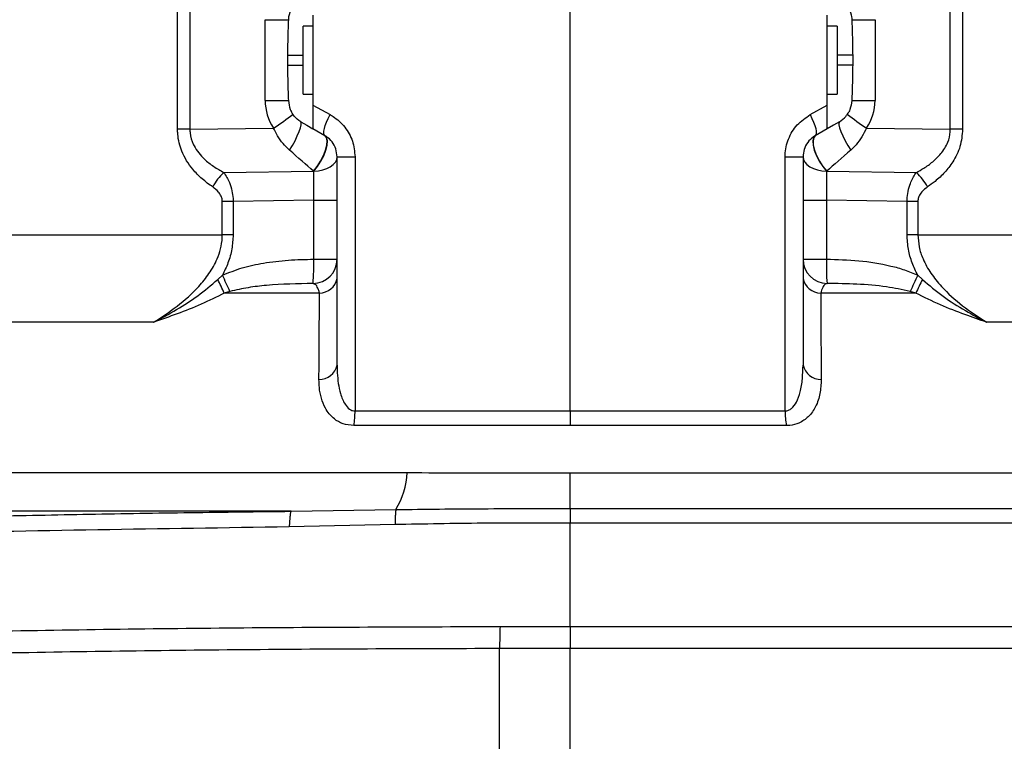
# Model space of a CAD drawing. Extents: x 0 to 8410, y 0 to 5940.
# Tile 68 of 110: x 5578 to 5781, y 3134 to 3283. Entities that reach past the tile are written whole.
import ezdxf

# ---------------------------------------------------------------- set-up
doc = ezdxf.new("R2010")
doc.units = 0
doc.header["$LTSCALE"] = 10
doc.linetypes.add('CENTERX2', pattern=[20.32, 12.7, -2.54, 2.54, -2.54])
doc.layers.get('0').update_dxf_attribs({"linetype": 'CONTINUOUS'})

msp = doc.modelspace()

# ---------------------------------------------------------------- linework, layer by layer
at = {"color": 8, "linetype": 'CONTINUOUS'}
for p, q in [((5691.080933, 3202.179732), (5691.080933, 3480.139198)), ((5610.209664, 3260.2236), (5610.209664, 3288.682255)), ((5612.748963, 3288.682255), (5612.748963, 3260.2236)), ((5769.412902, 3260.2236), (5769.412902, 3288.682255)), ((5771.952202, 3288.682255), (5771.952202, 3260.2236)), ((5628.255432, 3282.79266), (5633.043313, 3282.79266)), ((5628.255432, 3266.113164), (5628.255432, 3282.79266)), ((5749.118553, 3282.79266), (5753.906434, 3282.79266)), ((5753.906434, 3282.79266), (5753.906434, 3266.113164)), ((5632.857108, 3275.452914), (5636.080933, 3275.452914)), ((5749.304758, 3275.452914), (5746.080932, 3275.452914)), ((5632.857108, 3273.45291), (5636.080933, 3273.45291)), ((5749.304758, 3273.45291), (5746.080932, 3273.45291)), ((5628.255432, 3266.113164), (5633.043313, 3266.113164)), ((5749.118553, 3266.113164), (5753.906434, 3266.113164)), ((5638.080933, 3265.213194), (5641.626389, 3263.226422)), ((5740.535476, 3263.226422), (5744.080932, 3265.213194)), ((5612.748963, 3260.2236), (5610.209664, 3260.2236)), ((5612.748963, 3260.2236), (5629.997735, 3260.473105)), ((5752.16413, 3260.473105), (5769.412902, 3260.2236)), ((5771.952202, 3260.2236), (5769.412902, 3260.2236)), ((5643.080932, 3254.566165), (5646.777903, 3254.566165)), ((5646.777903, 3254.566165), (5646.777903, 3202.179732)), ((5735.383962, 3202.179732), (5735.383962, 3254.566165)), ((5735.383962, 3254.566165), (5739.080933, 3254.566165)), ((5619.736699, 3251.327696), (5638.215927, 3251.594993)), ((5743.945939, 3251.594993), (5762.425167, 3251.327696)), ((5619.425294, 3238.469335), (5619.425294, 3245.357456)), ((5621.655342, 3245.357456), (5619.425294, 3245.357456)), ((5638.25543, 3245.597574), (5621.655342, 3245.357456)), ((5621.655342, 3245.357456), (5621.655342, 3238.469335)), ((5638.25543, 3245.597574), (5643.080932, 3245.597574)), ((5638.25543, 3233.450236), (5638.25543, 3245.597574)), ((5739.080933, 3245.597574), (5743.906436, 3245.597574)), ((5743.906436, 3245.597574), (5743.906436, 3233.450236)), ((5760.506523, 3245.357456), (5743.906436, 3245.597574)), ((5760.506523, 3238.469335), (5760.506523, 3245.357456)), ((5762.736571, 3245.357456), (5760.506523, 3245.357456)), ((5762.736571, 3245.357456), (5762.736571, 3238.469335)), ((5543.334548, 3238.469335), (5619.425294, 3238.469335)), ((5621.655342, 3238.469335), (5619.425294, 3238.469335)), ((5762.736571, 3238.469335), (5760.506523, 3238.469335)), ((5762.736571, 3238.469335), (5840.080937, 3238.469335)), ((5638.25543, 3233.450236), (5643.080932, 3233.450236)), ((5739.080933, 3233.450236), (5743.906436, 3233.450236)), ((5618.474496, 3229.248109), (5619.448048, 3230.132701)), ((5762.713817, 3230.132701), (5763.68737, 3229.248109)), ((5621.009161, 3226.792815), (5619.839174, 3226.456853)), ((5639.452112, 3226.456853), (5619.839174, 3226.456853)), ((5762.322691, 3226.456853), (5742.709753, 3226.456853)), ((5762.322691, 3226.456853), (5761.152704, 3226.792815)), ((5605.240566, 3220.445725), (5542.321761, 3220.445725)), ((5846.098681, 3220.445725), (5776.921299, 3220.445725)), ((5646.777903, 3202.179732), (5691.080933, 3202.179732)), ((5691.080933, 3202.179732), (5691.080933, 3199.175792)), ((5691.080933, 3202.179732), (5735.383962, 3202.179732)), ((5691.080933, 3199.175792), (5646.516525, 3199.175792)), ((5735.64534, 3199.175792), (5691.080933, 3199.175792)), ((5531.557282, 3189.479324), (5657.498048, 3189.479324)), ((5633.60027, 3181.514117), (5526.072522, 3181.514117)), ((5633.60027, 3181.514117), (5655.199201, 3181.856247)), ((5691.080699, 3182.056072), (5691.080939, 3182.056072)), ((5691.081178, 3179.055708), (5691.080932, 3179.055708)), ((5655.018081, 3178.755927), (5633.216188, 3178.281667)), ((5676.66581, 3157.772231), (5691.080932, 3157.771307)), ((5691.080932, 3157.771307), (5691.081184, 3157.771307)), ((5676.430864, 3082.452925), (5676.558334, 3153.228196)), ((5691.080679, 3153.227287), (5676.558334, 3153.228196)), ((5691.080933, 3153.227287), (5691.080679, 3153.227287)), ((5691.080933, 3082.452925), (5691.080933, 3153.227287))]:
    msp.add_line(p, q, dxfattribs=at)
at = {"color": 7, "linetype": 'CONTINUOUS'}
for p, q in [((5638.080933, 3283.69266), (5638.080933, 3265.213194)), ((5744.080932, 3265.213194), (5744.080932, 3283.69266)), ((5638.080933, 3281.452926), (5636.080933, 3281.452926)), ((5636.080933, 3271.771582), (5636.080933, 3281.452926)), ((5746.080932, 3281.452926), (5744.080932, 3281.452926)), ((5746.080932, 3281.452926), (5746.080932, 3267.452928)), ((5632.857108, 3275.452914), (5632.857108, 3273.45291)), ((5749.304758, 3275.452914), (5749.304758, 3273.45291)), ((5636.080933, 3267.452928), (5636.080933, 3271.771582)), ((5636.080933, 3267.452928), (5638.080933, 3267.452928)), ((5744.080932, 3267.452928), (5746.080932, 3267.452928)), ((5640.580931, 3258.896294), (5638.080933, 3260.33968)), ((5744.080932, 3260.33968), (5741.580934, 3258.896294)), ((5643.080932, 3211.648422), (5643.080932, 3254.566165)), ((5739.080933, 3254.566165), (5739.080933, 3211.648422))]:
    msp.add_line(p, q, dxfattribs=at)
at = {"color": 8, "linetype": 'CONTINUOUS', "flags": 128}
for points in [[(5640.580931, 3258.896294), (5640.425132, 3259.077581), (5640.353353, 3259.390118), (5640.367867, 3259.82401), (5640.468215, 3260.365578), (5640.65122, 3260.997626), (5640.911092, 3261.700186), (5641.239614, 3262.451055), (5641.626389, 3263.226422)], [(5740.535476, 3263.226422), (5740.922251, 3262.451055), (5741.250773, 3261.700186), (5741.510646, 3260.997626), (5741.69365, 3260.365578), (5741.793999, 3259.82401), (5741.808512, 3259.390118), (5741.736733, 3259.077581), (5741.580934, 3258.896294)], [(5633.269173, 3255.919489), (5633.857031, 3256.878796), (5634.404891, 3257.867696), (5634.884511, 3258.835229), (5635.27117, 3259.731504), (5635.544942, 3260.510358), (5635.691711, 3261.131617), (5635.703919, 3261.563244), (5635.580932, 3261.783066)], [(5746.580933, 3261.783066), (5746.457947, 3261.563244), (5746.470154, 3261.131617), (5746.616923, 3260.510358), (5746.890695, 3259.731504), (5747.277354, 3258.835229), (5747.756974, 3257.867696), (5748.304834, 3256.878796), (5748.892692, 3255.919489)], [(5638.215927, 3251.594993), (5638.985285, 3252.543422), (5639.689663, 3253.631743), (5640.281, 3254.785719), (5640.718953, 3255.926611), (5640.973632, 3256.976577), (5641.027664, 3257.863941), (5640.877363, 3258.528175), (5640.532983, 3258.92398)], [(5638.263987, 3251.576754), (5639.031735, 3252.525898), (5639.734727, 3253.613981), (5640.325078, 3254.766914), (5640.762583, 3255.906197), (5641.017442, 3256.954196), (5641.0723, 3257.839533), (5640.923415, 3258.501949), (5640.580931, 3258.896294)], [(5741.580934, 3258.896294), (5741.23845, 3258.501949), (5741.089565, 3257.839533), (5741.144423, 3256.954196), (5741.399282, 3255.906197), (5741.836787, 3254.766914), (5742.427138, 3253.613981), (5743.13013, 3252.525898), (5743.897879, 3251.576754)], [(5741.628883, 3258.92398), (5741.284502, 3258.528175), (5741.134201, 3257.863941), (5741.188233, 3256.976577), (5741.442912, 3255.926611), (5741.880865, 3254.785719), (5742.472203, 3253.631743), (5743.176581, 3252.543422), (5743.945939, 3251.594993)], [(5638.263987, 3251.576754), (5639.212986, 3251.652422), (5640.120481, 3251.834931), (5640.953195, 3252.117577), (5641.680603, 3252.490016), (5642.276035, 3252.938541), (5642.717653, 3253.44676), (5642.989271, 3253.996017), (5643.080932, 3254.566165)], [(5739.080933, 3254.566165), (5739.172594, 3253.996017), (5739.444212, 3253.44676), (5739.88583, 3252.938541), (5740.481262, 3252.490016), (5741.20867, 3252.117577), (5742.041384, 3251.834931), (5742.94888, 3251.652422), (5743.897879, 3251.576754)], [(5691.080939, 3182.056072), (5691.080944, 3182.542073), (5691.080949, 3183.163571), (5691.080955, 3183.916079), (5691.08096, 3184.794235), (5691.080966, 3185.791733), (5691.080972, 3186.901408), (5691.080978, 3188.115316), (5691.080985, 3189.424756)], [(5691.080699, 3182.056072), (5691.080731, 3181.858959), (5691.080763, 3181.606355), (5691.080794, 3181.300106), (5691.080824, 3180.942463), (5691.080853, 3180.536049), (5691.080881, 3180.083858), (5691.080908, 3179.589199), (5691.080932, 3179.055708)], [(5691.080939, 3182.056072), (5691.080972, 3181.858959), (5691.081005, 3181.606355), (5691.081037, 3181.300106), (5691.081068, 3180.942463), (5691.081097, 3180.536049), (5691.081126, 3180.083858), (5691.081153, 3179.589199), (5691.081178, 3179.055708)], [(5691.080932, 3157.771307), (5691.080931, 3168.633389), (5691.080932, 3179.055708)], [(5691.080932, 3157.771307), (5691.080904, 3157.267275), (5691.080874, 3156.738537), (5691.080843, 3156.188178), (5691.080811, 3155.619385), (5691.080779, 3155.035483), (5691.080746, 3154.439839), (5691.080713, 3153.83594), (5691.080679, 3153.227287)], [(5691.081184, 3157.771307), (5691.081156, 3157.267275), (5691.081126, 3156.738537), (5691.081096, 3156.188178), (5691.081064, 3155.619385), (5691.081032, 3155.035483), (5691.080999, 3154.439839), (5691.080966, 3153.83594), (5691.080933, 3153.227287)]]:
    msp.add_lwpolyline(points, dxfattribs=at)
at = {"color": 7, "linetype": 'CONTINUOUS', "flags": 128}
for points in [[(5635.580932, 3261.783066), (5636.837599, 3261.057528), (5638.080933, 3260.33968)], [(5746.580933, 3261.783066), (5745.324266, 3261.057528), (5744.080932, 3260.33968)]]:
    msp.add_lwpolyline(points, dxfattribs=at)
at = {"color": 7, "linetype": 'CENTERX2'}
msp.add_arc((5691.080933, 2964.452925), 970, 74.298428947, 58.256891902, dxfattribs=at)
at = {"color": 8, "linetype": 'CONTINUOUS'}
for centre, radius, start, end in [((5638.25543, 3266.113179), 10, 180, 214.33342959), ((5743.906435, 3266.113179), 10, 325.66657041, 0), ((5596.525167, 3311.591816), 61.102663, 303.21680747, 307.7723139), ((5785.636698, 3311.591816), 61.102663, 232.2276861, 236.78319253), ((5627.4178, 3243.095373), 11.259238, 133.01613832, 152.30191634), ((5754.744066, 3243.095373), 11.259238, 27.69808366, 46.98386168), ((5600.50603, 3231.951248), 37.779149, 354.68479394, 2.27395977), ((5781.655835, 3231.951248), 37.779149, 177.72604023, 185.31520606), ((5518.692424, 3181.003237), 112.095496, 24.1098399, 25.99433227), ((5863.469442, 3181.003237), 112.095496, 154.00566773, 155.8901601), ((5575.463343, 3206.490213), 48.660879, 24.22507871, 27.88404046), ((5639.37418, 3230.244807), 3.788755, 271.1786169, 348.05762702), ((5742.787685, 3230.244807), 3.788755, 191.94237298, 268.8213831), ((5806.698523, 3206.490213), 48.660879, 152.11595954, 155.77492129), ((5639.338741, 3212.477388), 3.832908, 270.06030335, 347.50960695), ((5742.823125, 3212.477388), 3.832908, 192.49039305, 269.93969665), ((5630.709089, 3202.064564), 16.069227, 349.64361343, 0.41064408), ((5751.452777, 3202.064564), 16.069227, 179.58935592, 190.35638657), ((5640.94228, 3190.313787), 16.576785, 329.32258815, 357.1145516), ((5772.144494, 3153.240679), 95.58616, 177.28270167, 180.00748274)]:
    msp.add_arc(centre, radius, start, end, dxfattribs=at)
at = {"color": 7, "linetype": 'CONTINUOUS'}
for centre, start, end in [((5638.081506, 3233.450838), 270.47250294, 359.99310262), ((5744.080359, 3233.450838), 180.00689738, 269.52749706)]:
    msp.add_arc(centre, 4.999426, start, end, dxfattribs=at)
at = {"color": 8, "linetype": 'CONTINUOUS'}
for centre, major_axis, ratio, start_param, end_param in [((5627.889539, 3260.450177), (16.971983, -14.755825), 0.0051745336, 0.9212129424, 1.2527639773), ((5754.272326, 3260.450177), (16.971983, 14.755825), 0.0051745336, 1.8888286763, 2.2203797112), ((5653.248147, 3245.809378), (25.276689, -9.635248), 0.002384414, 2.2062429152, 2.2086059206), ((5638.080933, 3245.58999), (0.072382, 10.002092), 0.017439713, 4.7132722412, 5.3542072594), ((5744.080933, 3245.58999), (-0.072382, 10.002092), 0.017439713, 0.9289780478, 1.569913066), ((5728.913718, 3245.809378), (25.276689, 9.635248), 0.002384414, 0.9329867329, 0.9353497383)]:
    msp.add_ellipse(centre, major_axis=major_axis, ratio=ratio, start_param=start_param, end_param=end_param, dxfattribs=at)
at = {"color": 7, "linetype": 'CONTINUOUS'}
for points, knots in [([(5633.654364, 3285.117629), (5633.414595, 3284.544837), (5633.100841, 3283.795303), (5633.054289, 3282.983974), (5633.043313, 3282.79266)], [0, 0, 0, 0, 0.76419688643, 1, 1, 1, 1]), ([(5748.507501, 3285.117629), (5748.747271, 3284.544837), (5749.061025, 3283.795303), (5749.107576, 3282.983974), (5749.118553, 3282.79266)], [0, 0, 0, 0, 0.76419688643, 1, 1, 1, 1]), ([(5633.043313, 3282.79266), (5632.997104, 3281.591004), (5632.904039, 3279.170856), (5632.872824, 3276.697962), (5632.857108, 3275.452914)], [0, 0, 0, 0, 0.49652176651, 1, 1, 1, 1]), ([(5749.118553, 3282.79266), (5749.164761, 3281.591004), (5749.257826, 3279.170856), (5749.289041, 3276.697962), (5749.304758, 3275.452914)], [0, 0, 0, 0, 0.49652176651, 1, 1, 1, 1]), ([(5632.857108, 3273.45291), (5632.87239, 3272.225319), (5632.903174, 3269.75247), (5632.996378, 3267.33203), (5633.043313, 3266.113164)], [0, 0, 0, 0, 0.49642791, 1, 1, 1, 1]), ([(5749.304758, 3273.45291), (5749.289476, 3272.225319), (5749.258692, 3269.75247), (5749.165488, 3267.33203), (5749.118553, 3266.113164)], [0, 0, 0, 0, 0.49642791, 1, 1, 1, 1]), ([(5633.043313, 3266.113164), (5633.117953, 3265.492467), (5633.215626, 3264.680236), (5633.570647, 3263.95841), (5633.654364, 3263.788196)], [0, 0, 0, 0, 0.7641895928, 1, 1, 1, 1]), ([(5749.118553, 3266.113164), (5749.043912, 3265.492467), (5748.94624, 3264.680236), (5748.591218, 3263.95841), (5748.507501, 3263.788196)], [0, 0, 0, 0, 0.7641895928, 1, 1, 1, 1]), ([(5638.080933, 3265.213194), (5638.080933, 3264.600741), (5638.080933, 3263.372461), (5638.080933, 3261.790902), (5638.080933, 3260.761687), (5638.080933, 3260.376994), (5638.080933, 3260.348491), (5638.080933, 3260.33968)], [0, 0, 0, 0, 0.2493597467, 0.5000938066, 0.7185793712, 0.9130033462, 1, 1, 1, 1]), ([(5744.080932, 3260.33968), (5744.080932, 3260.383836), (5744.080932, 3260.472232), (5744.080932, 3261.20461), (5744.080932, 3262.296301), (5744.080932, 3263.674996), (5744.080932, 3264.690188), (5744.080932, 3265.213194)], [0, 0, 0, 0, 0.1972173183, 0.3948129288, 0.586435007, 0.7869402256, 1, 1, 1, 1]), ([(5635.580932, 3261.783066), (5635.10622, 3262.117183), (5634.324143, 3262.667633), (5633.84333, 3263.47205), (5633.654364, 3263.788196)], [0, 0, 0, 0, 0.6069880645, 1, 1, 1, 1]), ([(5746.580933, 3261.783066), (5747.055645, 3262.117183), (5747.837722, 3262.667633), (5748.318535, 3263.47205), (5748.507501, 3263.788196)], [0, 0, 0, 0, 0.6069880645, 1, 1, 1, 1]), ([(5643.080932, 3254.566165), (5643.027598, 3255.11527), (5642.919778, 3256.225346), (5642.090689, 3257.688493), (5641.223569, 3258.506741), (5640.679777, 3258.836375), (5640.580931, 3258.896294)], [0, 0, 0, 0, 0.3000630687, 0.6066108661, 0.9284926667, 1, 1, 1, 1]), ([(5741.580934, 3258.896294), (5741.129384, 3258.576814), (5740.243004, 3257.949685), (5739.379572, 3256.50366), (5739.119179, 3255.376957), (5739.083084, 3254.754716), (5739.081681, 3254.631714), (5739.080933, 3254.566165)], [0, 0, 0, 0, 0.3349043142, 0.6574066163, 0.9324124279, 0.9639822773, 1, 1, 1, 1])]:
    msp.add_open_spline(points, degree=3, knots=knots, dxfattribs=at)
at = {"color": 8, "linetype": 'CONTINUOUS'}
for points, knots in [([(5641.626389, 3263.226422), (5641.830307, 3263.106405), (5642.968988, 3262.436226), (5644.765887, 3260.774491), (5646.451701, 3257.858804), (5646.669381, 3255.661565), (5646.777903, 3254.566165)], [0, 0, 0, 0, 0.0688460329, 0.3844365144, 0.6931201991, 1, 1, 1, 1]), ([(5735.383962, 3254.566165), (5735.385647, 3254.697241), (5735.401604, 3255.938609), (5735.934885, 3258.31582), (5737.738128, 3261.294325), (5739.600301, 3262.580507), (5740.535476, 3263.226422)], [0, 0, 0, 0, 0.036930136, 0.3497506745, 0.6734475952, 1, 1, 1, 1]), ([(5617.448767, 3248.328807), (5616.707041, 3248.864808), (5615.224739, 3249.93598), (5613.432302, 3251.778722), (5612.039971, 3253.711368), (5610.846671, 3256.056457), (5610.260601, 3258.326314), (5610.21886, 3259.881052), (5610.209664, 3260.2236)], [0, 0, 0, 0, 0.1982492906, 0.3961915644, 0.5454266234, 0.6944148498, 0.9326719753, 1, 1, 1, 1]), ([(5612.748963, 3260.2236), (5612.756576, 3259.966585), (5612.788382, 3258.892814), (5613.147621, 3257.738726), (5613.81183, 3256.395083), (5614.527306, 3255.314567), (5615.887305, 3253.866093), (5617.621488, 3252.498681), (5619.031201, 3251.718261), (5619.736699, 3251.327696)], [0, 0, 0, 0, 0.0622444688, 0.2600480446, 0.2862938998, 0.4340600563, 0.5822259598, 0.7909230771, 1, 1, 1, 1]), ([(5633.269173, 3255.919489), (5632.818, 3256.358493), (5631.902677, 3257.249128), (5630.825548, 3258.811267), (5630.263652, 3259.939277), (5629.997735, 3260.473105)], [0, 0, 0, 0, 0.3386352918, 0.6870104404, 1, 1, 1, 1]), ([(5752.16413, 3260.473105), (5751.859886, 3259.868112), (5751.2426, 3258.640634), (5750.132468, 3257.105334), (5749.26731, 3256.27781), (5748.892692, 3255.919489)], [0, 0, 0, 0, 0.35528005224, 0.72083313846, 1, 1, 1, 1]), ([(5762.425167, 3251.327696), (5762.93544, 3251.605829), (5764.111928, 3252.247092), (5765.845368, 3253.487104), (5767.616135, 3255.206374), (5768.930545, 3257.295249), (5769.390844, 3259.129264), (5769.409208, 3260.040305), (5769.412902, 3260.2236)], [0, 0, 0, 0, 0.1508336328, 0.347762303, 0.5490116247, 0.779246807, 0.955586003, 1, 1, 1, 1]), ([(5771.952202, 3260.2236), (5771.84148, 3259.015449), (5771.619756, 3256.596089), (5770.118968, 3253.611396), (5768.296441, 3251.274662), (5766.495314, 3249.592916), (5765.24162, 3248.703683), (5764.713098, 3248.328807)], [0, 0, 0, 0, 0.2365837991, 0.473766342, 0.6663492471, 0.8593424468, 1, 1, 1, 1]), ([(5619.736699, 3251.327696), (5620.15043, 3250.65933), (5620.849193, 3249.530507), (5621.431924, 3247.629441), (5621.632166, 3246.292612), (5621.650371, 3245.558034), (5621.655342, 3245.357456)], [0, 0, 0, 0, 0.39944629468, 0.67463654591, 0.91115897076, 1, 1, 1, 1]), ([(5760.506523, 3245.357456), (5760.535191, 3245.897989), (5760.596988, 3247.063163), (5761.117404, 3249.002851), (5761.805175, 3250.418766), (5762.328107, 3251.185403), (5762.425167, 3251.327696)], [0, 0, 0, 0, 0.2390474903, 0.5152914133, 0.9100350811, 1, 1, 1, 1]), ([(5619.425294, 3245.357456), (5619.42156, 3245.457895), (5619.407615, 3245.833008), (5619.191261, 3246.532321), (5618.547482, 3247.501321), (5617.869936, 3248.011608), (5617.448767, 3248.328807)], [0, 0, 0, 0, 0.0773329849, 0.28881828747, 0.55792329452, 1, 1, 1, 1]), ([(5764.713098, 3248.328807), (5764.612337, 3248.258706), (5764.101896, 3247.903584), (5763.404488, 3247.244465), (5762.826639, 3246.244832), (5762.764321, 3245.630858), (5762.736571, 3245.357456)], [0, 0, 0, 0, 0.1043766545, 0.528756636, 0.7901558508, 1, 1, 1, 1]), ([(5605.240566, 3220.445725), (5606.89509, 3221.521396), (5610.231687, 3223.690648), (5614.056654, 3227.119495), (5616.77317, 3230.448207), (5618.280099, 3233.085629), (5619.137688, 3235.60084), (5619.405584, 3237.294652), (5619.421797, 3238.260897), (5619.425294, 3238.469335)], [0, 0, 0, 0, 0.2482352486, 0.5006035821, 0.6418357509, 0.7867176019, 0.8789006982, 0.9738765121, 1, 1, 1, 1]), ([(5621.655342, 3238.469335), (5621.601664, 3237.499636), (5621.492537, 3235.528243), (5620.693613, 3232.711293), (5619.853013, 3230.971068), (5619.448048, 3230.132701)], [0, 0, 0, 0, 0.3340832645, 0.6791894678, 1, 1, 1, 1]), ([(5762.713817, 3230.132701), (5762.308825, 3230.971074), (5761.48165, 3232.683407), (5760.675723, 3235.496991), (5760.563492, 3237.468562), (5760.506523, 3238.469335)], [0, 0, 0, 0, 0.3208122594, 0.6552431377, 1, 1, 1, 1]), ([(5762.736571, 3238.469335), (5762.790167, 3237.629634), (5762.898925, 3235.925709), (5763.818361, 3233.227097), (5765.36589, 3230.475699), (5768.058313, 3227.170629), (5771.898649, 3223.713829), (5775.23503, 3221.542935), (5776.921299, 3220.445725)], [0, 0, 0, 0, 0.1050585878, 0.2131853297, 0.353978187, 0.4993365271, 0.74695535, 1, 1, 1, 1]), ([(5619.448048, 3230.132701), (5620.795937, 3230.6867), (5623.522878, 3231.807506), (5628.119311, 3232.740321), (5633.044495, 3233.328743), (5636.514464, 3233.409646), (5638.25543, 3233.450236)], [0, 0, 0, 0, 0.2268252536, 0.4588947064, 0.7285145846, 1, 1, 1, 1]), ([(5743.906436, 3233.450236), (5746.124939, 3233.38856), (5750.586374, 3233.264528), (5755.969726, 3232.4129), (5760.022107, 3231.300998), (5761.81355, 3230.523449), (5762.713817, 3230.132701)], [0, 0, 0, 0, 0.3459773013, 0.6957640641, 0.8471100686, 1, 1, 1, 1]), ([(5605.240566, 3220.445725), (5605.255666, 3220.453482), (5606.871069, 3221.283309), (5609.972332, 3222.996751), (5614.449761, 3225.840862), (5617.127965, 3228.108168), (5618.474496, 3229.248109)], [0, 0, 0, 0, 0.0032180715, 0.3442588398, 0.6703106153, 1, 1, 1, 1]), ([(5638.122735, 3228.451582), (5634.923542, 3228.384897), (5630.44588, 3228.291563), (5624.73927, 3227.649877), (5622.254959, 3227.07906), (5621.009161, 3226.792815)], [0, 0, 0, 0, 0.5550636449, 0.7768794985, 1, 1, 1, 1]), ([(5639.452112, 3226.456853), (5639.3862, 3226.694359), (5639.184368, 3227.42163), (5638.736853, 3228.235265), (5638.329993, 3228.378578), (5638.122735, 3228.451582)], [0, 0, 0, 0, 0.1921844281, 0.5884925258, 1, 1, 1, 1]), ([(5744.039131, 3228.451582), (5743.906632, 3228.4174), (5743.584065, 3228.334185), (5743.106551, 3227.751176), (5742.840026, 3226.881791), (5742.709753, 3226.456853)], [0, 0, 0, 0, 0.2627411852, 0.6396427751, 1, 1, 1, 1]), ([(5761.152704, 3226.792815), (5759.523815, 3227.146212), (5755.913933, 3227.929398), (5750.173856, 3228.346897), (5746.087305, 3228.416631), (5744.039131, 3228.451582)], [0, 0, 0, 0, 0.2908524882, 0.6445760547, 1, 1, 1, 1]), ([(5763.68737, 3229.248109), (5765.077288, 3228.074537), (5767.878434, 3225.709401), (5772.371983, 3222.891987), (5775.428585, 3221.212526), (5776.906199, 3220.453482), (5776.921299, 3220.445725)], [0, 0, 0, 0, 0.3399440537, 0.6850995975, 0.9967818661, 1, 1, 1, 1]), ([(5619.839174, 3226.456853), (5618.252549, 3225.662033), (5615.052189, 3224.058813), (5610.14744, 3222.174722), (5606.881821, 3221.012003), (5605.255248, 3220.450791), (5605.240566, 3220.445725)], [0, 0, 0, 0, 0.3295045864, 0.6646390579, 0.9969728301, 1, 1, 1, 1]), ([(5639.342775, 3208.644482), (5639.35779, 3211.259004), (5639.391936, 3217.204915), (5639.430503, 3223.134572), (5639.452112, 3226.456853)], [0, 0, 0, 0, 0.4397177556, 1, 1, 1, 1]), ([(5742.709753, 3226.456853), (5742.7268, 3223.849767), (5742.765566, 3217.920819), (5742.79987, 3211.975511), (5742.81909, 3208.644482)], [0, 0, 0, 0, 0.4397214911, 1, 1, 1, 1]), ([(5776.921299, 3220.445725), (5776.906617, 3220.450791), (5775.41961, 3220.963847), (5772.250492, 3222.090123), (5767.345593, 3223.952005), (5764.004199, 3225.61831), (5762.322691, 3226.456853)], [0, 0, 0, 0, 0.0030272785, 0.3065964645, 0.6510548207, 1, 1, 1, 1]), ([(5643.080932, 3211.648422), (5643.089851, 3211.100725), (5643.122394, 3209.102358), (5643.498852, 3206.316874), (5644.452214, 3203.795685), (5645.413452, 3202.65001), (5646.184497, 3202.232759), (5646.598726, 3202.195744), (5646.777903, 3202.179732)], [0, 0, 0, 0, 0.1484254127, 0.5415553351, 0.7655823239, 0.8914388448, 0.9530412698, 1, 1, 1, 1]), ([(5735.383962, 3202.179732), (5735.500581, 3202.186507), (5735.868039, 3202.207854), (5736.322344, 3202.408191), (5737.055495, 3202.949608), (5737.866558, 3204.141686), (5738.576628, 3206.230679), (5739.009107, 3208.816394), (5739.056866, 3210.699485), (5739.080933, 3211.648422)], [0, 0, 0, 0, 0.0305058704, 0.0961225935, 0.1309006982, 0.2827363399, 0.4897226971, 0.7428584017, 1, 1, 1, 1]), ([(5646.516525, 3199.175792), (5645.749315, 3199.253816), (5644.215958, 3199.409756), (5642.580643, 3200.40987), (5641.434622, 3201.551041), (5640.490224, 3202.969995), (5639.768432, 3204.788438), (5639.388469, 3206.786824), (5639.356291, 3208.094989), (5639.342775, 3208.644482)], [0, 0, 0, 0, 0.1470479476, 0.2938920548, 0.4060745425, 0.518466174, 0.6950084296, 0.8718888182, 1, 1, 1, 1]), ([(5742.81909, 3208.644482), (5742.775847, 3207.67615), (5742.68948, 3205.742206), (5741.817824, 3203.125408), (5740.377115, 3201.010684), (5738.485683, 3199.676596), (5736.795985, 3199.210216), (5735.872314, 3199.182583), (5735.64534, 3199.175792)], [0, 0, 0, 0, 0.2263539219, 0.4520718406, 0.6543697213, 0.824635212, 0.9569075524, 1, 1, 1, 1]), ([(5657.498048, 3189.479324), (5661.508784, 3189.466443), (5669.548997, 3189.44062), (5680.78525, 3189.421944), (5687.977239, 3189.423908), (5691.080985, 3189.424756)], [0, 0, 0, 0, 0.3613488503, 0.7243862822, 1, 1, 1, 1]), ([(5691.080985, 3189.424756), (5694.640766, 3189.424755), (5703.124306, 3189.424755), (5716.511317, 3189.424896), (5731.220339, 3189.424745), (5745.819926, 3189.424836), (5759.990942, 3189.424802), (5773.570908, 3189.424759), (5786.542938, 3189.424876), (5798.988985, 3189.424717), (5810.625962, 3189.424875), (5821.331797, 3189.424761), (5831.103898, 3189.424795), (5839.992312, 3189.424866), (5846.606377, 3189.424746), (5851.374898, 3189.424795), (5854.702077, 3189.424864), (5857.71001, 3189.424818), (5861.019154, 3189.42474), (5864.287831, 3189.424834), (5867.11302, 3189.424832), (5868.802754, 3189.424729), (5869.543562, 3189.424833), (5869.36025, 3189.42483), (5869.335537, 3189.42483)], [0, 0, 0, 0, 0.0381274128, 0.0908638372, 0.1439664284, 0.1982238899, 0.2528801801, 0.3056178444, 0.3587217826, 0.4129805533, 0.4676387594, 0.5203766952, 0.5734811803, 0.6277406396, 0.6823988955, 0.710701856, 0.7390608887, 0.7674772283, 0.7959493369, 0.8444463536, 0.8932269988, 0.9425940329, 0.9922608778, 1, 1, 1, 1]), ([(5205.146317, 3168.536695), (5206.137593, 3168.560165), (5208.125961, 3168.607241), (5212.007117, 3168.708169), (5216.513871, 3168.830763), (5221.669777, 3168.976152), (5227.420206, 3169.143137), (5233.723481, 3169.330956), (5240.531364, 3169.538525), (5247.802081, 3169.765091), (5255.512369, 3170.010423), (5263.615633, 3170.273608), (5272.070149, 3170.55394), (5281.873507, 3170.885681), (5293.062274, 3171.274156), (5305.661317, 3171.726844), (5318.483654, 3172.202896), (5331.687264, 3172.714235), (5343.13497, 3173.152564), (5352.799778, 3173.519999), (5360.417406, 3173.807903), (5367.91808, 3174.089646), (5375.301909, 3174.365206), (5382.569139, 3174.634658), (5389.720175, 3174.897891), (5401.039263, 3175.31159), (5416.302818, 3175.86115), (5435.291419, 3176.527989), (5454.202333, 3177.173422), (5473.141827, 3177.797657), (5492.123388, 3178.39703), (5511.004513, 3178.9639), (5530.522298, 3179.514222), (5550.691124, 3180.037168), (5571.386556, 3180.517929), (5592.019942, 3180.930561), (5612.816285, 3181.277394), (5626.674896, 3181.435239), (5633.60027, 3181.514117)], [0, 0, 0, 0, 0.0205737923, 0.0412683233, 0.0621271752, 0.0828228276, 0.1035709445, 0.1244176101, 0.1449709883, 0.165568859, 0.1862619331, 0.2068166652, 0.2273960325, 0.248056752, 0.2759674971, 0.3034702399, 0.3309691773, 0.3585326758, 0.3875001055, 0.4039266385, 0.420103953, 0.4360324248, 0.4517124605, 0.4671448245, 0.4823301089, 0.4972691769, 0.5392543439, 0.5795680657, 0.6182326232, 0.6597171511, 0.7002114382, 0.7391377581, 0.7799742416, 0.82452015, 0.8675841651, 0.9117643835, 0.9559072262, 1, 1, 1, 1]), ([(5633.60027, 3181.514117), (5633.56089, 3181.452021), (5633.48113, 3181.326252), (5633.373806, 3180.640211), (5633.280951, 3179.641493), (5633.237595, 3178.731152), (5633.216188, 3178.281667)], [0, 0, 0, 0, 0.24686872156, 0.50001154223, 0.75312870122, 1, 1, 1, 1]), ([(5655.199201, 3181.856247), (5655.176821, 3181.738227), (5655.13167, 3181.500132), (5655.07887, 3180.805615), (5655.038437, 3179.904286), (5655.024827, 3179.136463), (5655.018081, 3178.755927)], [0, 0, 0, 0, 0.2478436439, 0.5000012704, 0.7521982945, 1, 1, 1, 1]), ([(5655.199201, 3181.856247), (5661.165906, 3181.939515), (5670.118531, 3182.064452), (5682.078925, 3182.054485), (5688.078859, 3182.055543), (5691.080699, 3182.056072)], [0, 0, 0, 0, 0.49962891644, 0.74965828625, 1, 1, 1, 1]), ([(5691.080939, 3182.056072), (5696.340866, 3182.056057), (5706.897631, 3182.056029), (5722.577236, 3182.055886), (5738.045432, 3182.056143), (5753.272086, 3182.055882), (5768.236433, 3182.056132), (5782.123509, 3182.056027), (5794.506681, 3182.055953), (5805.237592, 3182.056135), (5814.992127, 3182.056018), (5824.027545, 3182.055957), (5832.745851, 3182.056143), (5841.057541, 3182.055997), (5848.67578, 3182.05594), (5855.39691, 3182.056125), (5861.213332, 3182.055988), (5866.754838, 3182.055904), (5871.754911, 3182.05615), (5875.953897, 3182.055855), (5878.836687, 3182.056055), (5880.313094, 3182.056009), (5880.364188, 3182.055968), (5880.383556, 3182.055953)], [0, 0, 0, 0, 0.0530906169, 0.1065537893, 0.1593666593, 0.2125460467, 0.2668827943, 0.3216195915, 0.3689590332, 0.4126761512, 0.4540134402, 0.4955261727, 0.5366922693, 0.5815872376, 0.6267074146, 0.6684516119, 0.7103764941, 0.751638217, 0.8044267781, 0.8575809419, 0.9118915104, 0.9666016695, 1, 1, 1, 1]), ([(5691.080932, 3179.055708), (5688.074363, 3179.054913), (5682.056124, 3179.053321), (5670.047105, 3179.068545), (5661.029601, 3178.880972), (5655.018081, 3178.755927)], [0, 0, 0, 0, 0.2496916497, 0.4998069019, 1, 1, 1, 1]), ([(5884.92464, 3179.055514), (5884.878152, 3179.055544), (5884.781706, 3179.055604), (5883.918169, 3179.055707), (5882.478771, 3179.055548), (5880.369791, 3179.055426), (5877.52458, 3179.055652), (5874.010148, 3179.055589), (5870.137218, 3179.055363), (5866.067688, 3179.055451), (5861.947309, 3179.055554), (5857.440103, 3179.05551), (5851.540162, 3179.055274), (5844.678607, 3179.055388), (5836.775112, 3179.055488), (5829.522992, 3179.055299), (5822.209884, 3179.055198), (5815.111108, 3179.055388), (5807.456087, 3179.055426), (5799.196654, 3179.055255), (5790.08551, 3179.055199), (5780.575507, 3179.055429), (5770.717636, 3179.055462), (5760.530425, 3179.055274), (5748.918359, 3179.055376), (5735.812047, 3179.055614), (5721.176793, 3179.055274), (5706.227772, 3179.055662), (5696.1504, 3179.055693), (5691.081178, 3179.055708)], [0, 0, 0, 0, 0.0325727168, 0.0675767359, 0.1016994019, 0.1393644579, 0.177161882, 0.2151022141, 0.2531771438, 0.2830534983, 0.3129955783, 0.343004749, 0.3730808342, 0.4219453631, 0.4584778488, 0.4951302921, 0.5268548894, 0.5586586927, 0.5880082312, 0.6231096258, 0.6586290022, 0.6942594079, 0.7303819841, 0.7666209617, 0.8030454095, 0.8516982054, 0.900636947, 0.9500173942, 1, 1, 1, 1]), ([(5633.216229, 3178.281265), (5606.911855, 3177.899273), (5554.295492, 3177.135179), (5475.390919, 3174.750441), (5400.686421, 3172.307369), (5348.82728, 3170.100869), (5319.693635, 3169.248967), (5309.201136, 3169.078077), (5298.779722, 3168.847806), (5288.576186, 3168.619837), (5278.848184, 3168.383164), (5269.633553, 3168.167852), (5260.921349, 3167.989542), (5252.597464, 3167.832265), (5244.728517, 3167.694995), (5237.369932, 3167.574972), (5230.527871, 3167.467853), (5224.211376, 3167.369532), (5218.461325, 3167.27621), (5213.315595, 3167.186256), (5208.807644, 3167.093274), (5204.884119, 3166.989977), (5202.809508, 3166.90194), (5201.769267, 3166.857796)], [0, 0, 0, 0, 0.16544067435, 0.33092923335, 0.49644184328, 0.63548217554, 0.65740235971, 0.67968929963, 0.7021344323, 0.7246068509, 0.74691170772, 0.76798783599, 0.78912702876, 0.81040878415, 0.83158581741, 0.85262927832, 0.87364412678, 0.8947482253, 0.91594375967, 0.9369998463, 0.95795349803, 0.9789172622, 1, 1, 1, 1]), ([(5310.12929, 3148.924487), (5310.129309, 3148.924487), (5353.179303, 3148.924487), (5417.406028, 3153.216905), (5503.306081, 3155.310305), (5564.395301, 3156.773364), (5622.186541, 3157.612692), (5658.505573, 3157.71905), (5676.66581, 3157.772231)], [0, 0, 0, 0, 0.00000016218, 0.35140428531, 0.52711995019, 0.70283462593, 0.85141141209, 1, 1, 1, 1]), ([(5691.081184, 3157.771307), (5694.742899, 3157.771235), (5702.077079, 3157.771093), (5713.063571, 3157.772885), (5724.021034, 3157.773174), (5736.20044, 3157.771361), (5749.304503, 3157.771881), (5763.216618, 3157.77346), (5776.273091, 3157.771093), (5788.657594, 3157.771762), (5799.658997, 3157.77352), (5809.520004, 3157.771886), (5818.30141, 3157.771271), (5826.414107, 3157.772193), (5833.988438, 3157.773313), (5840.890356, 3157.772131), (5847.350748, 3157.77133), (5853.772706, 3157.771676), (5860.115613, 3157.773207), (5866.298406, 3157.772592), (5871.793442, 3157.771364), (5876.712827, 3157.771586), (5880.995143, 3157.772876), (5884.804157, 3157.773051), (5888.851346, 3157.771524), (5892.818121, 3157.77137), (5896.323898, 3157.773745), (5898.764768, 3157.771616), (5900.188901, 3157.771248), (5900.718261, 3157.773191), (5900.63701, 3157.772886), (5900.625219, 3157.772842)], [0, 0, 0, 0, 0.0333660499, 0.0668300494, 0.1003869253, 0.134043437, 0.1796830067, 0.2234152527, 0.2673558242, 0.3079888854, 0.3487887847, 0.3825324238, 0.4149876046, 0.4475276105, 0.4773787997, 0.5072958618, 0.5353997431, 0.5635581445, 0.5973013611, 0.6297565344, 0.6622966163, 0.6921477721, 0.7220642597, 0.75016798, 0.7783265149, 0.8239663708, 0.8676991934, 0.9116393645, 0.9522730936, 0.9930734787, 1, 1, 1, 1]), ([(5676.558334, 3153.228196), (5658.413655, 3153.17511), (5622.12265, 3153.068934), (5564.06725, 3152.172711), (5502.395288, 3150.787954), (5447.994785, 3149.021154), (5404.462594, 3147.846441), (5371.807546, 3147.113574), (5339.15837, 3146.101769), (5317.427224, 3144.730841), (5306.562727, 3144.045445)], [0, 0, 0, 0, 0.1470673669, 0.2941480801, 0.4705928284, 0.6470385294, 0.7352861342, 0.8235438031, 0.9117806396, 1, 1, 1, 1]), ([(5902.185937, 3153.228807), (5902.198478, 3153.228846), (5902.277563, 3153.229093), (5901.841879, 3153.227554), (5900.809824, 3153.22736), (5899.266457, 3153.228556), (5897.326584, 3153.22916), (5895.103439, 3153.227903), (5892.525902, 3153.227264), (5888.827727, 3153.22789), (5883.726684, 3153.22948), (5876.822751, 3153.226802), (5869.649454, 3153.227853), (5862.184535, 3153.22917), (5854.696616, 3153.227253), (5846.949291, 3153.227046), (5839.037497, 3153.228511), (5831.331039, 3153.228581), (5823.669168, 3153.227286), (5816.258013, 3153.227046), (5808.725913, 3153.227857), (5799.019389, 3153.229189), (5787.221326, 3153.22691), (5773.160378, 3153.227345), (5759.956753, 3153.229194), (5747.275147, 3153.227352), (5735.672136, 3153.227382), (5724.343536, 3153.229025), (5713.339064, 3153.228765), (5702.237157, 3153.22705), (5694.803995, 3153.227208), (5691.080933, 3153.227287)], [0, 0, 0, 0, 0.0068471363, 0.0431778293, 0.0764219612, 0.1097566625, 0.1383998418, 0.167101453, 0.1943419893, 0.2216330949, 0.2713292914, 0.3164255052, 0.3617496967, 0.3990077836, 0.4363949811, 0.4727261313, 0.5059704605, 0.5393059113, 0.5679492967, 0.5966514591, 0.6238924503, 0.6511830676, 0.7008800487, 0.7459760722, 0.7913001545, 0.8285589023, 0.8659458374, 0.899297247, 0.9327638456, 0.9663232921, 1, 1, 1, 1])]:
    msp.add_open_spline(points, degree=3, knots=knots, dxfattribs=at)

doc.saveas('drawing.dxf')
